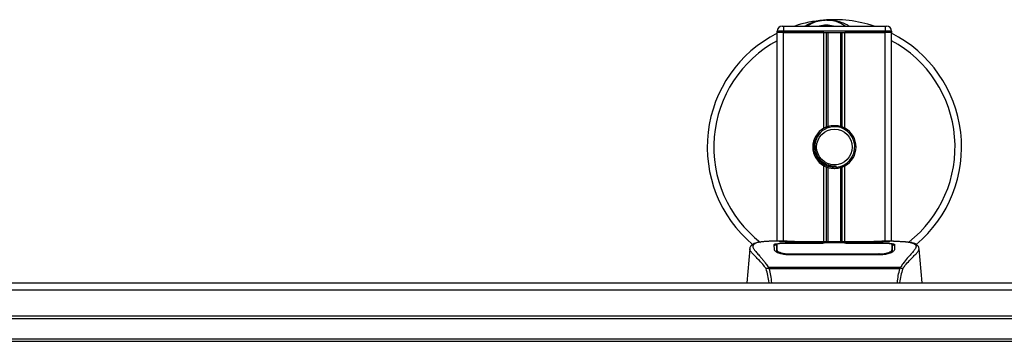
# Model space of a CAD drawing. Header units: millimetres. Extents: x 0 to 420, y 0 to 297.
# Tile 15 of 133: x 149.87 to 165.49, y 112.48 to 117.58. Entities that reach past the tile are written whole.
import ezdxf

# ---------------------------------------------------------------- set-up
doc = ezdxf.new("R2010")
doc.units = ezdxf.units.MM

msp = doc.modelspace()

# ---------------------------------------------------------------- linework, layer by layer
at = {"color": 7, "linetype": 'Continuous', "lineweight": 25}
for p, q in [((161.96875, 117.47804), (161.98892, 117.47804)), ((161.98892, 117.47804), (161.98892, 117.39734)), ((161.98892, 117.47804), (163.60278, 117.47804)), ((163.60278, 117.47804), (163.62296, 117.47804)), ((163.60278, 117.47804), (163.60278, 117.39734)), ((161.88805, 117.37717), (161.88805, 117.39734)), ((161.98892, 117.39734), (161.88805, 117.39734)), ((161.88805, 114.06875), (161.88805, 117.37717)), ((161.98892, 117.37717), (161.88805, 117.37717)), ((161.98892, 117.37717), (161.88805, 117.37717)), ((161.98892, 117.39734), (161.98892, 117.37717)), ((163.60278, 117.39734), (161.98892, 117.39734)), ((162.62841, 117.37717), (161.98892, 117.37717)), ((161.98892, 117.37717), (163.60278, 117.37717)), ((161.98892, 114.06875), (161.98892, 117.37717)), ((162.62841, 115.86087), (162.62841, 117.37717)), ((162.67215, 115.88143), (162.67215, 117.37717)), ((162.69531, 115.88945), (162.69531, 117.37717)), ((162.89639, 115.88945), (162.89639, 117.37717)), ((162.91955, 115.88143), (162.91955, 117.37717)), ((162.96329, 115.86087), (162.96329, 117.37717)), ((163.60278, 117.37717), (162.96329, 117.37717)), ((163.60278, 117.37717), (163.60278, 117.39734)), ((163.70365, 117.39734), (163.60278, 117.39734)), ((163.70365, 117.37717), (163.60278, 117.37717)), ((163.70365, 117.37717), (163.60278, 117.37717)), ((163.60278, 114.06875), (163.60278, 117.37717)), ((163.70365, 117.39734), (163.70365, 117.37717)), ((163.70365, 114.06875), (163.70365, 117.37717)), ((162.82384, 115.24001), (162.82162, 115.2655)), ((162.62841, 114.05782), (162.62841, 115.26228)), ((162.67215, 114.05782), (162.67215, 115.24171)), ((162.69531, 114.05782), (162.69531, 115.23369)), ((162.89639, 114.05782), (162.89639, 115.23369)), ((162.91955, 114.05782), (162.91955, 115.24171)), ((162.96329, 114.05782), (162.96329, 115.26228)), ((162.04741, 114.06875), (161.85905, 114.06875)), ((162.63443, 114.03655), (162.08313, 114.03662)), ((162.08979, 114.03983), (162.61429, 114.03983)), ((162.08979, 114.03662), (162.08979, 114.03983)), ((163.40125, 114.05782), (162.19045, 114.05782)), ((163.40122, 114.05779), (162.19048, 114.05779)), ((162.61429, 114.04716), (162.97741, 114.04716)), ((162.61429, 114.04716), (162.61429, 114.03983)), ((162.61429, 114.03983), (162.61429, 114.03655)), ((162.63443, 114.03655), (162.63443, 114.04424)), ((162.95721, 114.04424), (162.63443, 114.04424)), ((162.95721, 114.03655), (162.95721, 114.04424)), ((162.95721, 114.04424), (162.95721, 114.03655)), ((162.97741, 114.04716), (162.97741, 114.03983)), ((162.97741, 114.03983), (163.50192, 114.03983)), ((162.97741, 114.03983), (162.97741, 114.03655)), ((163.50192, 114.03662), (163.50192, 114.03983)), ((163.73278, 114.06875), (163.54784, 114.06875)), ((163.66287, 114.06623), (163.65531, 114.06543)), ((163.71087, 113.94917), (163.71046, 114.01772)), ((161.45278, 113.95027), (161.40564, 113.41151)), ((161.45269, 113.94868), (161.45348, 113.9502)), ((161.88085, 113.95042), (161.88081, 113.94511)), ((162.0852, 113.86754), (162.08481, 113.85232)), ((163.50141, 113.86752), (163.50155, 113.86752)), ((163.50689, 113.85216), (163.50651, 113.86754)), ((163.70892, 113.93031), (163.7096, 113.90285)), ((163.71105, 113.92042), (163.71086, 113.94917)), ((164.13902, 113.94868), (164.13822, 113.9502)), ((164.18606, 113.41151), (164.13893, 113.95027)), ((163.50192, 113.85198), (162.08979, 113.85198)), ((161.74382, 113.64542), (161.74826, 113.65588)), ((161.74826, 113.65588), (163.84396, 113.65588)), ((163.83333, 113.63327), (161.75832, 113.63327)), ((163.84396, 113.65588), (163.84778, 113.64558)), ((140.06764, 113.41151), (205.15843, 113.41151)), ((59.30672, 113.30102), (220.69328, 113.30102)), ((59.30672, 112.88701), (220.69328, 112.88701)), ((59.30672, 112.84666), (220.69328, 112.84666)), ((59.30672, 112.52389), (220.69328, 112.52389)), ((59.30672, 112.48354), (220.69328, 112.48354))]:
    msp.add_line(p, q, dxfattribs=at)
at = {"color": 7, "linetype": 'Continuous', "lineweight": 25, "flags": 128}
for points in [[(163.50858, 114.03662), (163.2418, 114.03658), (162.95721, 114.03655)], [(163.50651, 113.86754), (163.50191, 113.86752), (163.50155, 113.86752)]]:
    msp.add_lwpolyline(points, dxfattribs=at)
at = {"color": 7, "linetype": 'Continuous', "lineweight": 25}
msp.add_circle((162.79585, 115.56157), 0.28243, dxfattribs=at)
for centre, radius, start, end in [((161.96875, 117.39734), 0.08069, 90, 180), ((162.79585, 115.56157), 2.01733, 94.974241, 108.194872), ((162.66641, 117.04878), 0.52451, 54.926098, 125.073902), ((162.66641, 117.04878), 0.44381, 75.287788, 104.712212), ((162.79585, 115.56157), 2.01733, 71.805128, 94.974241), ((163.62296, 117.39734), 0.08069, 0, 90), ((162.79585, 115.56157), 2.01733, 116.743684, 229.984768), ((162.79585, 115.56157), 2.01733, 310.046839, 63.256316), ((162.79585, 115.56157), 1.91334, 118.324088, 232.137337), ((162.79585, 115.56157), 1.91334, 308.047069, 61.675912), ((162.79585, 115.56157), 0.34295, 119.224658, 240.775342), ((162.79585, 115.56157), 0.34295, 111.143405, 119.224658), ((162.79585, 115.56157), 0.32277, 274.974241, 94.974241), ((162.79585, 115.56157), 0.34295, 60.775342, 68.856595), ((162.79585, 115.56157), 0.34295, 299.224658, 60.775342), ((162.79585, 115.56157), 0.34295, 240.775342, 248.856595), ((162.79585, 115.56157), 0.34295, 291.143405, 299.224658)]:
    msp.add_arc(centre, radius, start, end, dxfattribs=at)
for points, knots in [([(162.32811, 117.47804), (162.33139, 117.4802), (162.38499, 117.51552), (162.48376, 117.54989), (162.58074, 117.56779), (162.62059, 117.57128), (162.62093, 117.57131)], [0, 0, 0, 0, 0.03729849, 0.60902041, 0.99664446, 1, 1, 1, 1]), ([(162.62093, 117.57131), (162.62127, 117.57134), (162.63049, 117.57215), (162.63977, 117.57178), (162.64871, 117.57144)], [0, 0, 0, 0, 0.03710938, 1, 1, 1, 1]), ([(162.67632, 117.57148), (162.69791, 117.57204), (162.77808, 117.57413), (162.8858, 117.54739), (162.98213, 117.50931), (163.01973, 117.4859), (163.03237, 117.47804)], [0, 0, 0, 0, 0.17640166, 0.65503379, 0.8840221, 1, 1, 1, 1]), ([(162.67215, 115.88143), (162.67298, 115.88175), (162.6755, 115.88272), (162.68078, 115.88466), (162.68781, 115.88708), (162.69276, 115.88867), (162.69513, 115.88939), (162.69531, 115.88945)], [0, 0, 0, 0, 0.13279182, 0.40328924, 0.68794599, 0.97624213, 1, 1, 1, 1]), ([(162.69531, 115.88945), (162.70483, 115.89211), (162.7372, 115.90116), (162.79652, 115.90699), (162.85608, 115.90062), (162.88597, 115.89234), (162.89639, 115.88945)], [0, 0, 0, 0, 0.15316231, 0.52061175, 0.83276392, 1, 1, 1, 1]), ([(162.89639, 115.88945), (162.8976, 115.88908), (162.90094, 115.88804), (162.90696, 115.88605), (162.91393, 115.88358), (162.91768, 115.88215), (162.91955, 115.88143)], [0, 0, 0, 0, 0.15557258, 0.42978375, 0.7145238, 1, 1, 1, 1]), ([(162.82384, 115.24001), (162.783, 115.24096), (162.7002, 115.24287), (162.58947, 115.30375), (162.50847, 115.39821), (162.46775, 115.51724), (162.47624, 115.64053), (162.51546, 115.73843), (162.56116, 115.77712), (162.57631, 115.78995)], [0, 0, 0, 0, 0.1532567, 0.3107756, 0.4622177, 0.61755972, 0.7743655, 0.92518437, 1, 1, 1, 1]), ([(162.76786, 115.88313), (162.73265, 115.87571), (162.66221, 115.86086), (162.57348, 115.79583), (162.51025, 115.70753), (162.48061, 115.60326), (162.4878, 115.49633), (162.52954, 115.3987), (162.60095, 115.32108), (162.69335, 115.27292), (162.77063, 115.26117), (162.81294, 115.26476), (162.82162, 115.2655)], [0, 0, 0, 0, 0.11029899, 0.22059797, 0.33089694, 0.4412694, 0.54893858, 0.65628707, 0.76369695, 0.86864917, 0.97304725, 1, 1, 1, 1]), ([(162.69531, 115.23369), (162.69479, 115.23385), (162.69221, 115.23465), (162.68703, 115.23632), (162.68006, 115.23874), (162.67506, 115.24059), (162.67272, 115.24149), (162.67215, 115.24171)], [0, 0, 0, 0, 0.067688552, 0.33799524, 0.61961326, 0.907963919, 1, 1, 1, 1]), ([(162.89639, 115.23369), (162.87605, 115.22856), (162.83469, 115.21811), (162.76599, 115.21783), (162.71994, 115.22637), (162.6983, 115.23281), (162.69531, 115.23369)], [0, 0, 0, 0, 0.31763159, 0.64587204, 0.9510876, 1, 1, 1, 1]), ([(162.91955, 115.24171), (162.91921, 115.24158), (162.91724, 115.24082), (162.91285, 115.23918), (162.906, 115.23677), (162.90027, 115.23489), (162.89722, 115.23395), (162.89639, 115.23369)], [0, 0, 0, 0, 0.05704611, 0.3223495, 0.60367528, 0.89214027, 1, 1, 1, 1]), ([(161.58438, 114.04965), (161.57618, 114.0481), (161.5553, 114.04416), (161.53141, 114.03603), (161.51178, 114.02711), (161.49984, 114.01995), (161.49147, 114.01368), (161.48564, 114.00851), (161.48145, 114.00442), (161.47868, 114.00164), (161.47678, 113.99982), (161.47592, 113.99903), (161.47545, 113.99861), (161.47509, 113.99828), (161.47484, 113.99807), (161.47459, 113.99786), (161.47427, 113.99758), (161.47388, 113.99726), (161.47325, 113.99675), (161.47259, 113.99624), (161.47177, 113.9956), (161.47061, 113.99461), (161.47006, 113.99418), (161.46857, 113.99212), (161.4681, 113.99144), (161.46776, 113.99094), (161.4674, 113.99039), (161.46689, 113.98959), (161.46583, 113.98789), (161.46451, 113.98566), (161.46005, 113.97764), (161.45544, 113.96676), (161.45376, 113.95644), (161.45279, 113.95048)], [0, 0, 0, 0, 0.13346194, 0.34016958, 0.46160951, 0.55730778, 0.62992241, 0.68217732, 0.71692903, 0.7371149, 0.74272174, 0.74460414, 0.7459796, 0.74651976, 0.74699289, 0.74743167, 0.74787155, 0.74886374, 0.75011647, 0.75397334, 0.75908593, 0.76862625, 0.78821087, 0.79094759, 0.79197558, 0.79286909, 0.79373558, 0.79468443, 0.7971036, 0.8047367, 0.8162438, 0.89371675, 1, 1, 1, 1]), ([(161.59795, 114.05158), (161.59005, 114.04995), (161.57316, 114.04649), (161.5429, 114.03702), (161.51293, 114.02136), (161.49705, 113.99441), (161.50438, 113.96487), (161.52182, 113.93726), (161.53738, 113.91695), (161.55743, 113.89322), (161.58113, 113.86661), (161.60912, 113.83551), (161.6401, 113.79978), (161.67378, 113.75821), (161.71021, 113.7114), (161.73495, 113.6753), (161.74826, 113.65588)], [0, 0, 0, 0, 0.06157012, 0.13151171, 0.27071941, 0.40337504, 0.53510625, 0.58328098, 0.63315897, 0.68442904, 0.73675836, 0.78384784, 0.83893216, 0.89157329, 0.94168727, 1, 1, 1, 1]), ([(161.85905, 114.06871), (161.85693, 114.06872), (161.84907, 114.06877), (161.83382, 114.06869), (161.81515, 114.06856), (161.79662, 114.0683), (161.77822, 114.06791), (161.75893, 114.06734), (161.73798, 114.0665), (161.71248, 114.06517), (161.68538, 114.06324), (161.65732, 114.06058), (161.63034, 114.05727), (161.61039, 114.05439), (161.59993, 114.05202), (161.59795, 114.05158)], [0, 0, 0, 0, 0.02762691, 0.10239616, 0.17945658, 0.24994161, 0.31702439, 0.38965422, 0.46782264, 0.55148696, 0.67182448, 0.76737343, 0.86398611, 0.97427426, 1, 1, 1, 1]), ([(161.84148, 114.01727), (161.84415, 114.02025), (161.84948, 114.02621), (161.89225, 114.03283), (161.95535, 114.03734), (162.02527, 114.03952), (162.07144, 114.03974), (162.08979, 114.03983)], [0, 0, 0, 0, 0.21521677, 0.43046232, 0.64509935, 0.85904026, 1, 1, 1, 1]), ([(161.84367, 113.93363), (161.8432, 113.95166), (161.84248, 113.97874), (161.84186, 114.00274), (161.84161, 114.01243), (161.84148, 114.01727)], [0, 0, 0, 0, 0.49858361, 0.74918971, 1, 1, 1, 1]), ([(161.88126, 114.01772), (161.88126, 114.01754), (161.88113, 113.9951), (161.88098, 113.97267), (161.88083, 113.95042)], [0, 0, 0, 0, 0.00827271, 1, 1, 1, 1]), ([(161.88126, 114.01767), (161.88113, 113.99631), (161.881, 113.9739), (161.88085, 113.95148), (161.88085, 113.95042)], [0, 0, 0, 0, 0.95264015, 1, 1, 1, 1]), ([(162.08313, 114.03662), (162.06053, 114.03645), (162.01532, 114.03612), (161.95503, 114.03333), (161.9094, 114.0289), (161.88478, 114.02346), (161.88228, 114.01934), (161.88126, 114.01767)], [0, 0, 0, 0, 0.21287602, 0.42573624, 0.63903454, 0.85331242, 1, 1, 1, 1]), ([(161.88278, 113.93031), (161.88276, 113.9314), (161.88242, 113.95144), (161.88197, 113.97659), (161.88154, 114.00148), (161.88135, 114.01249), (161.88126, 114.01753), (161.88126, 114.01767)], [0, 0, 0, 0, 0.02546624, 0.4713629, 0.73178735, 0.99246436, 1, 1, 1, 1]), ([(162.19048, 114.05779), (162.17682, 114.05782), (162.13273, 114.05789), (162.06052, 114.0588), (161.98683, 114.06067), (161.93669, 114.06283), (161.91313, 114.06483), (161.9236, 114.06576), (161.92883, 114.06623)], [0, 0, 0, 0, 0.08215471, 0.26513997, 0.44867114, 0.63249904, 0.81630092, 1, 1, 1, 1]), ([(161.95326, 114.06226), (161.94612, 114.06261), (161.93463, 114.06318), (161.9273, 114.06399), (161.92803, 114.06386), (161.92822, 114.06382)], [0, 0, 0, 0, 0.55060159, 0.88501525, 1, 1, 1, 1]), ([(161.92883, 114.06623), (161.97245, 114.06739), (162.04494, 114.06933), (162.15569, 114.06793), (162.22896, 114.06543), (162.27172, 114.06158), (162.28027, 114.06082)], [0, 0, 0, 0, 0.30152184, 0.50104725, 0.90023015, 1, 1, 1, 1]), ([(161.94429, 114.06277), (161.94408, 114.06289), (161.94164, 114.06427), (161.9364, 114.06567), (161.93135, 114.06604), (161.92883, 114.06623)], [0, 0, 0, 0, 0.044433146, 0.522216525, 1, 1, 1, 1]), ([(162.19048, 114.05783), (162.17273, 114.05786), (162.1356, 114.05794), (162.08134, 114.05858), (162.03028, 114.05957), (161.98795, 114.0608), (161.96181, 114.06176), (161.95398, 114.06222), (161.95326, 114.06226)], [0, 0, 0, 0, 0.181897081, 0.380613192, 0.580938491, 0.78035725, 0.979675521, 1, 1, 1, 1]), ([(162.2954, 114.05782), (162.29298, 114.05869), (162.28808, 114.06044), (162.28289, 114.06069), (162.28027, 114.06082)], [0, 0, 0, 0, 0.49524741, 1, 1, 1, 1]), ([(163.31143, 114.06082), (163.30881, 114.06069), (163.30362, 114.06044), (163.29872, 114.05869), (163.2963, 114.05782)], [0, 0, 0, 0, 0.50476564, 1, 1, 1, 1]), ([(163.31143, 114.06082), (163.33835, 114.06291), (163.3831, 114.06639), (163.48355, 114.06867), (163.5742, 114.06991), (163.64809, 114.06684), (163.66287, 114.06623)], [0, 0, 0, 0, 0.30143784, 0.50095323, 0.90014009, 1, 1, 1, 1]), ([(163.65384, 114.06318), (163.64724, 114.06274), (163.6306, 114.06162), (163.57298, 114.05976), (163.49277, 114.05813), (163.43173, 114.05791), (163.40122, 114.05779)], [0, 0, 0, 0, 0.17981299, 0.45378319, 0.72700373, 1, 1, 1, 1]), ([(163.50192, 114.03983), (163.52977, 114.03963), (163.58548, 114.03924), (163.65977, 114.03605), (163.7159, 114.03085), (163.746, 114.02434), (163.74901, 114.01931), (163.75022, 114.01727)], [0, 0, 0, 0, 0.21341182, 0.42681727, 0.64048529, 0.85457431, 1, 1, 1, 1]), ([(163.71044, 114.01767), (163.70824, 114.02011), (163.70384, 114.025), (163.66885, 114.03059), (163.61731, 114.03447), (163.56055, 114.03637), (163.52324, 114.03655), (163.50858, 114.03662)], [0, 0, 0, 0, 0.21612272, 0.43228358, 0.64748247, 0.86145988, 1, 1, 1, 1]), ([(163.66287, 114.06623), (163.66586, 114.06603), (163.67534, 114.06539), (163.67536, 114.06435), (163.65823, 114.06342), (163.65384, 114.06318)], [0, 0, 0, 0, 0.25540478, 0.808946, 1, 1, 1, 1]), ([(163.66425, 114.06395), (163.66426, 114.06395), (163.66486, 114.06406), (163.66209, 114.06364), (163.6568, 114.0633), (163.65384, 114.06312)], [0, 0, 0, 0, 0.00626083, 0.44327513, 1, 1, 1, 1]), ([(163.71044, 114.01767), (163.71044, 114.01753), (163.71029, 114.00895), (163.71001, 113.9931), (163.70951, 113.9639), (163.70915, 113.9435), (163.70894, 113.9314), (163.70892, 113.93031)], [0, 0, 0, 0, 0.0075194, 0.45666513, 0.71535566, 0.97452521, 1, 1, 1, 1]), ([(163.71086, 113.94917), (163.71085, 113.95019), (163.71078, 113.96156), (163.71064, 113.98439), (163.71051, 114.0062), (163.71044, 114.01767)], [0, 0, 0, 0, 0.04480435, 0.49764008, 1, 1, 1, 1]), ([(163.73278, 114.06871), (163.73672, 114.06872), (163.75922, 114.06878), (163.8071, 114.06833), (163.85898, 114.06648), (163.89745, 114.06388), (163.91688, 114.06225), (163.93515, 114.06043), (163.95098, 114.05858), (163.96655, 114.05648), (163.98035, 114.05426), (163.99086, 114.0524), (163.99606, 114.05127), (163.9967, 114.05113)], [0, 0, 0, 0, 0.04881498, 0.27892257, 0.54515535, 0.62717383, 0.69834333, 0.75858144, 0.82840444, 0.87364995, 0.93389274, 0.99178224, 1, 1, 1, 1]), ([(163.75022, 114.01727), (163.7501, 114.01245), (163.74978, 114.00038), (163.74913, 113.97542), (163.7484, 113.94758), (163.74803, 113.93363)], [0, 0, 0, 0, 0.249392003, 0.624143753, 1, 1, 1, 1]), ([(163.9967, 114.05113), (164.00046, 114.05034), (164.00845, 114.04866), (164.0198, 114.04578), (164.0307, 114.04261), (164.04877, 114.03646), (164.06996, 114.02617), (164.08804, 114.00828), (164.09296, 113.98554), (164.08316, 113.95588), (164.05589, 113.91771), (164.01183, 113.86797), (163.95213, 113.80132), (163.89975, 113.73604), (163.86336, 113.68515), (163.85029, 113.66542), (163.84396, 113.65588)], [0, 0, 0, 0, 0.02969414, 0.06305591, 0.09492768, 0.12531521, 0.23205808, 0.32960303, 0.43327649, 0.53202469, 0.63076786, 0.73507022, 0.83793216, 0.94137578, 0.97165063, 1, 1, 1, 1]), ([(164.13891, 113.95048), (164.13794, 113.95644), (164.13626, 113.96676), (164.13165, 113.97764), (164.12719, 113.98566), (164.12588, 113.98789), (164.12482, 113.98959), (164.1243, 113.99039), (164.12394, 113.99094), (164.1236, 113.99144), (164.12314, 113.99212), (164.12164, 113.99418), (164.12106, 113.99465), (164.11971, 113.99579), (164.11874, 113.99652), (164.11783, 113.99726), (164.11744, 113.99758), (164.11711, 113.99785), (164.11687, 113.99806), (164.11662, 113.99828), (164.11625, 113.9986), (164.11564, 113.99915), (164.11485, 113.99989), (164.11296, 114.0017), (164.11027, 114.0044), (164.10606, 114.0085), (164.10024, 114.01368), (164.09188, 114.01995), (164.07994, 114.02711), (164.0603, 114.03602), (164.03776, 114.04377), (164.01842, 114.04747), (164.01174, 114.04874)], [0, 0, 0, 0, 0.10895151, 0.18836403, 0.20015725, 0.20797863, 0.21045693, 0.21142904, 0.21231706, 0.21323322, 0.21428764, 0.21709508, 0.23718398, 0.24934952, 0.25616294, 0.25744907, 0.25846748, 0.25891857, 0.25936812, 0.25985246, 0.2604052, 0.2618126, 0.26492315, 0.26948017, 0.29015729, 0.32576371, 0.37931044, 0.4537257, 0.55180182, 0.67626306, 0.8881219, 1, 1, 1, 1]), ([(161.71235, 113.63491), (161.70029, 113.65093), (161.66378, 113.69943), (161.60363, 113.76621), (161.54086, 113.82958), (161.49297, 113.87686), (161.45871, 113.91824), (161.45488, 113.93762), (161.45269, 113.94868)], [0, 0, 0, 0, 0.08424716, 0.25508672, 0.42672547, 0.59796341, 0.77060237, 1, 1, 1, 1]), ([(161.86923, 114.00783), (161.86087, 114.00629), (161.84402, 114.00317), (161.84245, 113.99905), (161.84166, 113.99697)], [0, 0, 0, 0, 0.49631334, 1, 1, 1, 1]), ([(162.08979, 113.85198), (162.06359, 113.85306), (162.01125, 113.85523), (161.94074, 113.87101), (161.88444, 113.89212), (161.84985, 113.91447), (161.84555, 113.9278), (161.84367, 113.93363)], [0, 0, 0, 0, 0.199131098, 0.397931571, 0.605889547, 0.827379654, 1, 1, 1, 1]), ([(161.87704, 113.91284), (161.87795, 113.9061), (161.879, 113.89834), (161.89391, 113.89048), (161.89588, 113.88944)], [0, 0, 0, 0, 0.86801111, 1, 1, 1, 1]), ([(161.8808, 113.94511), (161.88075, 113.93619), (161.88066, 113.92086), (161.88048, 113.90449), (161.8804, 113.89764)], [0, 0, 0, 0, 0.58164119, 1, 1, 1, 1]), ([(161.88194, 113.89662), (161.88203, 113.90051), (161.88231, 113.91173), (161.8826, 113.92297), (161.88278, 113.93031)], [0, 0, 0, 0, 0.3458763, 1, 1, 1, 1]), ([(161.88278, 113.93031), (161.88511, 113.92423), (161.88977, 113.91207), (161.9252, 113.8931), (161.97714, 113.87754), (162.03377, 113.86885), (162.07079, 113.86791), (162.0852, 113.86754)], [0, 0, 0, 0, 0.21773223, 0.43557879, 0.65075483, 0.86407246, 1, 1, 1, 1]), ([(162.0852, 113.86754), (162.08673, 113.86753), (162.24818, 113.86706), (162.72025, 113.86762), (163.19079, 113.86756), (163.50141, 113.86752)], [0, 0, 0, 0, 0.00323915, 0.34201142, 1, 1, 1, 1]), ([(163.74803, 113.93363), (163.74491, 113.92592), (163.73866, 113.91048), (163.69301, 113.88544), (163.62659, 113.86415), (163.55781, 113.8532), (163.51555, 113.85228), (163.50192, 113.85198)], [0, 0, 0, 0, 0.2254673, 0.45085364, 0.67736923, 0.89591171, 1, 1, 1, 1]), ([(163.50651, 113.86754), (163.52914, 113.8684), (163.57442, 113.87014), (163.63478, 113.88259), (163.68042, 113.89935), (163.70511, 113.91632), (163.70782, 113.92625), (163.70892, 113.93031)], [0, 0, 0, 0, 0.2128654, 0.42572184, 0.63872248, 0.85234986, 1, 1, 1, 1]), ([(163.68947, 113.88605), (163.6961, 113.88988), (163.71191, 113.89902), (163.71365, 113.90776), (163.71466, 113.91284)], [0, 0, 0, 0, 0.41900897, 1, 1, 1, 1]), ([(163.71129, 113.89824), (163.71121, 113.9048), (163.71103, 113.92099), (163.71094, 113.93608), (163.71089, 113.94505)], [0, 0, 0, 0, 0.40550496, 1, 1, 1, 1]), ([(163.71466, 113.91284), (163.71498, 113.93103), (163.71562, 113.96753), (163.71596, 113.98714), (163.71613, 113.99698)], [0, 0, 0, 0, 0.49856918, 1, 1, 1, 1]), ([(163.75004, 113.99697), (163.74874, 114.00007), (163.74699, 114.00423), (163.72732, 114.00712), (163.72226, 114.00786)], [0, 0, 0, 0, 0.74296977, 1, 1, 1, 1]), ([(163.87936, 113.63492), (163.89142, 113.65094), (163.92792, 113.69944), (163.98807, 113.76621), (164.05084, 113.82958), (164.09873, 113.87686), (164.13299, 113.91824), (164.13683, 113.93762), (164.13902, 113.94868)], [0, 0, 0, 0, 0.084230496, 0.255073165, 0.426715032, 0.59795609, 0.770598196, 1, 1, 1, 1]), ([(161.71238, 113.63497), (161.71509, 113.63651), (161.72055, 113.63961), (161.73119, 113.64345), (161.73932, 113.64509), (161.7436, 113.64554), (161.74383, 113.64557)], [0, 0, 0, 0, 0.32361461, 0.65359013, 0.98086966, 1, 1, 1, 1]), ([(161.76159, 113.41151), (161.75555, 113.44951), (161.74322, 113.52702), (161.72279, 113.59852), (161.71238, 113.63497)], [0, 0, 0, 0, 0.490255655, 1, 1, 1, 1]), ([(161.75833, 113.63327), (161.75823, 113.63334), (161.75295, 113.63712), (161.74834, 113.64131), (161.74382, 113.64542)], [0, 0, 0, 0, 0.01890165, 1, 1, 1, 1]), ([(161.75832, 113.63327), (161.7664, 113.59748), (161.78252, 113.52604), (161.79469, 113.45072), (161.79645, 113.41169), (161.79646, 113.41151)], [0, 0, 0, 0, 0.49992462, 0.99775327, 1, 1, 1, 1]), ([(163.79464, 113.41151), (163.7989, 113.45004), (163.80736, 113.52655), (163.82472, 113.59786), (163.83333, 113.63327)], [0, 0, 0, 0, 0.50345062, 1, 1, 1, 1]), ([(163.87933, 113.63498), (163.86912, 113.59865), (163.84901, 113.52703), (163.83666, 113.44964), (163.83057, 113.41151)], [0, 0, 0, 0, 0.50728505, 1, 1, 1, 1]), ([(163.84792, 113.64546), (163.84326, 113.64145), (163.83852, 113.63737), (163.83343, 113.63335), (163.83333, 113.63327)], [0, 0, 0, 0, 0.98124308, 1, 1, 1, 1]), ([(163.84784, 113.64557), (163.84809, 113.64555), (163.85238, 113.64509), (163.86052, 113.64345), (163.87116, 113.63962), (163.87662, 113.63652), (163.87933, 113.63498)], [0, 0, 0, 0, 0.020010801, 0.34699568, 0.676673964, 1, 1, 1, 1])]:
    msp.add_open_spline(points, degree=3, knots=knots, dxfattribs=at)

doc.saveas('drawing.dxf')
